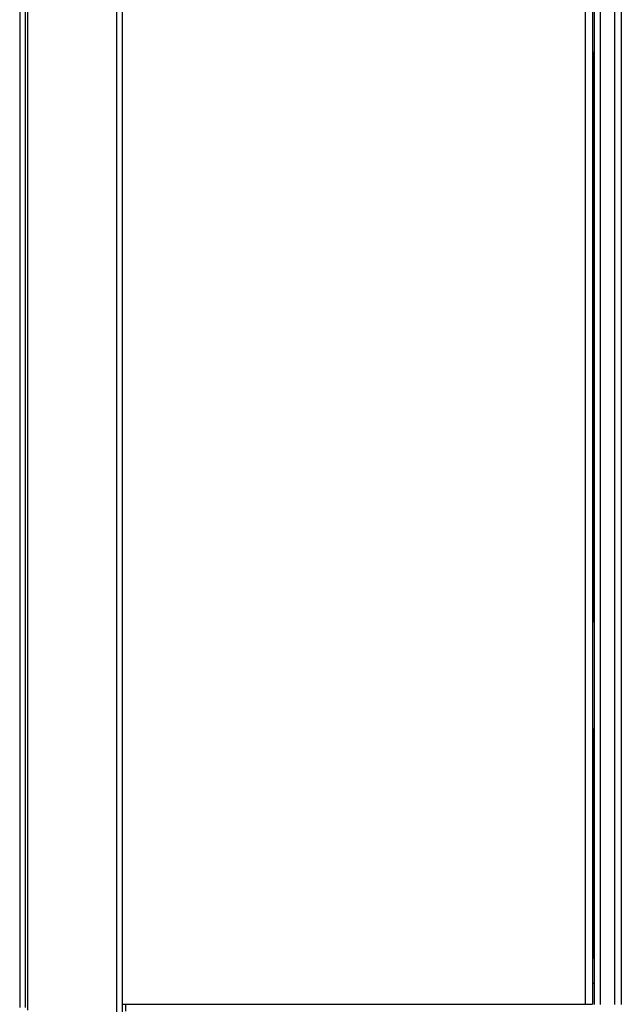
# Model space of a CAD drawing. Header units: millimetres. Extents: x 47 to 352, y 19 to 432.
# Tile 8 of 31: x 132 to 154, y 45 to 82. Entities that reach past the tile are written whole.
import ezdxf

# ---------------------------------------------------------------- set-up
doc = ezdxf.new("R2010")
doc.units = ezdxf.units.MM
doc.layers.add('146338PRO-HÜLLEN', color=7, linetype='Continuous')
doc.layers.add('Standard', color=7, linetype='Continuous')

# ---------------------------------------------------------------- blocks, each defined once
blk = doc.blocks.new('SE1')
at = {"layer": '146338PRO-HÜLLEN', "color": 7, "linetype": 'Continuous'}
for p, q in [((154.082, 45.228), (154.082, 138.728)), ((154.322, 138.748), (154.322, 45.228)), ((153.322, 45.228), (153.322, 137.968)), ((153.538, 137.968), (153.538, 45.228)), ((152.992, 45.238), (152.992, 137.638)), ((153.242, 137.638), (153.242, 45.238)), ((135.525, 41.197), (135.525, 125.971)), ((135.722, 125.985), (135.722, 41.211)), ((131.905, 125.295), (131.905, 45.124)), ((132.104, 125.295), (132.104, 45.124)), ((132.204, 45.024), (132.204, 125.395)), ((153.306, 80.688), (153.242, 80.688)), ((153.306, 59.488), (153.306, 80.688)), ((153.322, 80.688), (153.306, 80.688)), ((153.242, 59.488), (153.306, 59.488)), ((153.306, 59.488), (153.322, 59.488)), ((153.306, 55.488), (153.242, 55.488)), ((153.322, 55.488), (153.306, 55.488)), ((153.306, 46.948), (153.306, 55.488)), ((153.306, 46.948), (153.242, 46.948)), ((153.322, 46.948), (153.306, 46.948)), ((153.242, 46.028), (153.322, 46.028)), ((135.722, 45.238), (135.842, 45.238)), ((135.842, 45.238), (152.992, 45.238)), ((135.842, 45.238), (135.842, 44.988)), ((152.992, 45.238), (153.242, 45.238))]:
    blk.add_line(p, q, dxfattribs=at)

msp = doc.modelspace()

# ---------------------------------------------------------------- block references
at = {"layer": 'Standard'}
msp.add_blockref('SE1', (0, 0), dxfattribs=at)

doc.saveas('drawing.dxf')
